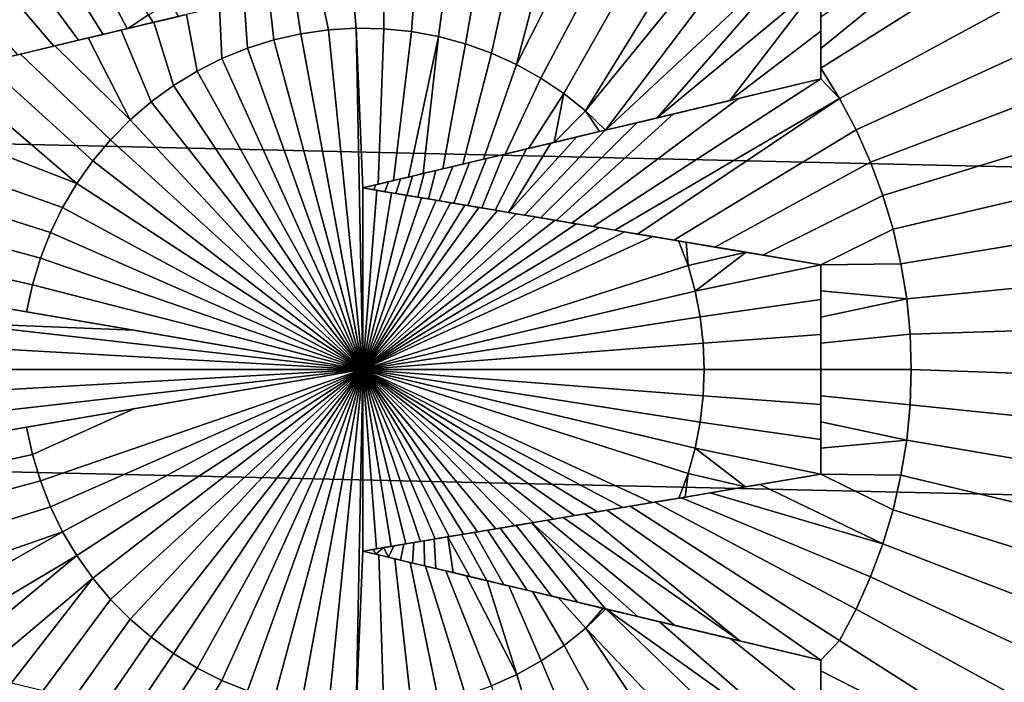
# Model space of a CAD drawing. Header units: metres. Extents: x -365 to 28, y -28 to 28.
# Tile 162 of 256: x -10.28 to -6.52, y -1.19 to 1.34. Entities that reach past the tile are written whole.
import ezdxf

# ---------------------------------------------------------------- set-up
doc = ezdxf.new("R2010")
doc.units = ezdxf.units.M
doc.layers.add('solid_24_501_103_XXX', color=7, linetype='CONTINUOUS')

msp = doc.modelspace()

# ---------------------------------------------------------------- linework, layer by layer
at = {"layer": 'solid_24_501_103_XXX'}
for points in [[(-27.243822, 3.744907, -60), (27.386051, 2.500842, -60), (27.471519, 1.251245, -60), (-27.386051, 2.500842, -60)], [(-27.386051, 2.500842, -60), (27.471519, 1.251245, -60), (27.5, 0, -60), (-27.471519, 1.251245, -60)], [(-10.293553, 1.20206, 160.987991), (-10.153806, 1.235285, 160.991348), (-10.722821, 1.9, 160.944382), (-11.204494, 2.24477, 160.902435)], [(-9.966127, 1.279906, 160.995056), (-9.873373, 1.301959, 160.996536), (-10.282432, 2.076156, 160.952484), (-10.429613, 2.017283, 160.950409)], [(-9.870884, 1.302551, 160.996567), (-9.79296, 1.354119, 160.996536), (-10.282432, 2.076156, 160.952484), (-9.873373, 1.301959, 160.996536)], [(-7.222821, 1.225951, 160.970764), (-7.222821, 1.150793, 160.973007), (-6.028872, 1.903527, 160.873947), (-6.159472, 2.091725, 160.873947)], [(-7.222821, 1.345922, 160.966904), (-7.222821, 1.225951, 160.970764), (-6.159472, 2.091725, 160.873947)], [(-10.060306, 1.257515, 160.993301), (-9.966127, 1.279906, 160.995056), (-10.429613, 2.017283, 160.950409), (-10.57658, 1.958496, 160.947693)], [(-10.153806, 1.235285, 160.991348), (-10.060306, 1.257515, 160.993301), (-10.57658, 1.958496, 160.947693), (-10.722821, 1.9, 160.944382)], [(-8.121996, 0.988336, 161.086655), (-7.383221, 1.894, 161.031525), (-7.595671, 1.843489, 161.041763)], [(-8.046451, 0.914015, 161.086746), (-7.303828, 1.894, 161.02829), (-7.383221, 1.894, 161.031525), (-8.121996, 0.988336, 161.086655)], [(-7.303828, 1.894, 161.02829), (-8.046451, 0.914015, 161.086746), (-7.222821, 1.680114, 161.034393), (-7.222821, 1.894, 161.024826)], [(-7.222821, 1.150793, 160.973007), (-7.15136, 1.035501, 160.972961), (-5.910842, 1.707201, 160.873947), (-6.028872, 1.903527, 160.873947)], [(-8.121996, 0.988336, 161.086655), (-7.595671, 1.843489, 161.041763), (-7.783496, 1.798833, 161.04982), (-8.204988, 1.054108, 161.086655)], [(-8.204988, 1.054108, 161.086655), (-7.783496, 1.798833, 161.04982), (-7.951618, 1.758862, 161.056229), (-8.293042, 1.11293, 161.086655)], [(-8.293042, 1.11293, 161.086655), (-7.951618, 1.758862, 161.056229), (-8.104953, 1.722406, 161.061447), (-8.385579, 1.164414, 161.086655)], [(-8.385579, 1.164414, 161.086655), (-8.104953, 1.722406, 161.061447), (-8.248014, 1.688393, 161.065735)], [(-7.15136, 1.035501, 160.972961), (-7.088299, 0.91573, 160.972961), (-5.805886, 1.503585, 160.873947), (-5.910842, 1.707201, 160.873947)], [(-8.481988, 1.20822, 161.086655), (-8.383685, 1.656137, 161.069305), (-8.514215, 1.625103, 161.072281), (-8.581633, 1.24406, 161.086655)], [(-8.385579, 1.164414, 161.086655), (-8.248014, 1.688393, 161.065735), (-8.383685, 1.656137, 161.069305), (-8.481988, 1.20822, 161.086655)], [(-7.222821, 1.680114, 161.034393), (-8.046451, 0.914015, 161.086746), (-7.849035, 0.960952, 161.080582)], [(-7.222821, 1.680114, 161.034393), (-7.849035, 0.960952, 161.080582), (-7.222821, 1.480992, 161.042252)], [(-8.581633, 1.24406, 161.086655), (-8.514215, 1.625103, 161.072281), (-8.641464, 1.594849, 161.074753), (-8.683857, 1.271697, 161.086655)], [(-8.683857, 1.271697, 161.086655), (-8.641464, 1.594849, 161.074753), (-8.76698, 1.565007, 161.076782), (-8.787987, 1.290949, 161.086655)], [(-8.787987, 1.290949, 161.086655), (-8.76698, 1.565007, 161.076782), (-8.891945, 1.535296, 161.078369), (-8.893335, 1.301689, 161.086655)], [(-8.999207, 1.303847, 161.086655), (-9.017062, 1.505549, 161.079559), (-9.142739, 1.475669, 161.080338), (-9.104906, 1.297408, 161.086655)], [(-8.893335, 1.301689, 161.086655), (-8.891945, 1.535296, 161.078369), (-9.017062, 1.505549, 161.079559), (-8.999207, 1.303847, 161.086655)], [(-9.209733, 1.282414, 161.086655), (-9.104906, 1.297408, 161.086655), (-9.142739, 1.475669, 161.080338), (-9.237279, 1.453192, 161.080643)], [(-7.222821, 1.480992, 161.042252), (-7.849035, 0.960952, 161.080582), (-7.571139, 1.027022, 161.07019)], [(-7.222821, 1.480992, 161.042252), (-7.571139, 1.027022, 161.07019), (-7.222821, 1.292335, 161.048782)], [(-7.222821, 1.480992, 161.042252), (-7.222821, 1.292335, 161.048782), (-7.222821, 1.345922, 160.966904), (-7.222821, 1.471257, 160.962479)], [(-7.088299, 0.91573, 160.972961), (-7.033103, 0.792137, 160.972961), (-5.714451, 1.29355, 160.873947), (-5.805886, 1.503585, 160.873947)], [(-9.414021, 1.227214, 161.086655), (-9.312999, 1.258965, 161.086655), (-9.331959, 1.430682, 161.080719), (-9.42663, 1.408173, 161.080551)], [(-9.312999, 1.258965, 161.086655), (-9.209733, 1.282414, 161.086655), (-9.237279, 1.453192, 161.080643), (-9.331959, 1.430682, 161.080719)], [(-9.676095, 1.348862, 160.998932), (-9.709574, 1.401236, 160.996536), (-9.79296, 1.354119, 160.996536), (-9.77424, 1.325528, 160.997864)], [(-9.512135, 1.187373, 161.086655), (-9.414021, 1.227214, 161.086655), (-9.42663, 1.408173, 161.080551), (-9.521113, 1.38571, 161.080154)], [(-9.646564, 1.355883, 161.079269), (-9.676095, 1.348862, 160.998932), (-9.77424, 1.325528, 160.997864), (-9.771615, 1.326152, 161.077957)], [(-9.69707, 1.084517, 161.086655), (-9.606692, 1.139702, 161.086655), (-9.646564, 1.355883, 161.079269), (-9.771615, 1.326152, 161.077957)], [(-9.606692, 1.139702, 161.086655), (-9.512135, 1.187373, 161.086655), (-9.521113, 1.38571, 161.080154), (-9.646564, 1.355883, 161.079269)], [(-9.896657, 1.296423, 161.076248), (-9.771615, 1.326152, 161.077957), (-9.870884, 1.302551, 160.996567), (-9.873373, 1.301959, 160.996536)], [(-9.782673, 1.02218, 161.086655), (-9.69707, 1.084517, 161.086655), (-9.771615, 1.326152, 161.077957), (-9.896657, 1.296423, 161.076248)], [(-9.870884, 1.302551, 160.996567), (-9.77424, 1.325528, 160.997864), (-9.79296, 1.354119, 160.996536)], [(-9.771615, 1.326152, 161.077957), (-9.77424, 1.325528, 160.997864), (-9.870884, 1.302551, 160.996567)], [(-7.222821, 1.292335, 161.048782), (-7.222821, 1.225951, 160.970764), (-7.222821, 1.345922, 160.966904)], [(-10.022544, 1.266493, 161.074097), (-9.966127, 1.279906, 160.995056), (-10.060306, 1.257515, 160.993301)], [(-10.022544, 1.266493, 161.074097), (-9.896657, 1.296423, 161.076248), (-9.873373, 1.301959, 160.996536), (-9.966127, 1.279906, 160.995056)], [(-9.862936, 0.953105, 161.086655), (-9.782673, 1.02218, 161.086655), (-9.896657, 1.296423, 161.076248), (-10.022544, 1.266493, 161.074097)], [(-9.209733, 1.282414, 161.086655), (-9.312999, 1.258965, 161.086655), (-8.972821, 0, 161.10788)], [(-9.104906, 1.297408, 161.086655), (-9.209733, 1.282414, 161.086655), (-8.972821, 0, 161.10788)], [(-8.999207, 1.303847, 161.086655), (-9.104906, 1.297408, 161.086655), (-8.972821, 0, 161.10788)], [(-8.999207, 1.303847, 161.086655), (-8.972821, 0, 161.10788), (-8.973922, 0.693506, 161.101868)], [(-8.999207, 1.303847, 161.086655), (-8.973922, 0.693506, 161.101868), (-8.914351, 0.70767, 161.101578), (-8.893335, 1.301689, 161.086655)], [(-8.893335, 1.301689, 161.086655), (-8.914351, 0.70767, 161.101578), (-8.856144, 0.721508, 161.101212), (-8.787987, 1.290949, 161.086655)], [(-8.787987, 1.290949, 161.086655), (-8.856144, 0.721508, 161.101212), (-8.798923, 0.735113, 161.100754), (-8.683857, 1.271697, 161.086655)], [(-7.222821, 1.292335, 161.048782), (-7.571139, 1.027022, 161.07019), (-7.222821, 1.109836, 161.05426)], [(-7.222821, 1.292335, 161.048782), (-7.222821, 1.109836, 161.05426), (-7.222821, 1.150793, 160.973007), (-7.222821, 1.225951, 160.970764)], [(-7.033103, 0.792137, 160.972961), (-6.986003, 0.665238, 160.972961), (-5.636929, 1.077992, 160.873947), (-5.714451, 1.29355, 160.873947)], [(-27.471519, 1.251245, -60), (27.5, 0, -60), (27.471519, -1.251245, -60), (-27.5, 0, -60)], [(-10.022544, 1.266493, 161.074097), (-10.060306, 1.257515, 160.993301), (-10.153806, 1.235285, 160.991348), (-10.150489, 1.236074, 161.071487)], [(-9.862936, 0.953105, 161.086655), (-10.022544, 1.266493, 161.074097), (-10.150489, 1.236074, 161.071487)], [(-9.312999, 1.258965, 161.086655), (-9.414021, 1.227214, 161.086655), (-8.972821, 0, 161.10788)], [(-8.683857, 1.271697, 161.086655), (-8.798923, 0.735113, 161.100754), (-8.742326, 0.748569, 161.10022)], [(-8.683857, 1.271697, 161.086655), (-8.742326, 0.748569, 161.10022), (-8.667083, 0.766458, 161.09938), (-8.581633, 1.24406, 161.086655)], [(-8.581633, 1.24406, 161.086655), (-8.667083, 0.766458, 161.09938), (-8.590881, 0.784575, 161.098373), (-8.481988, 1.20822, 161.086655)], [(-10.282168, 1.204767, 161.068359), (-10.293553, 1.20206, 160.987991), (-10.433899, 1.168692, 160.984085), (-10.419866, 1.172029, 161.06459)], [(-10.005364, 0.796597, 161.086655), (-9.93733, 0.877745, 161.086655), (-10.282168, 1.204767, 161.068359), (-10.419866, 1.172029, 161.06459)], [(-10.150489, 1.236074, 161.071487), (-10.153806, 1.235285, 160.991348), (-10.293553, 1.20206, 160.987991), (-10.282168, 1.204767, 161.068359)], [(-9.93733, 0.877745, 161.086655), (-9.862936, 0.953105, 161.086655), (-10.150489, 1.236074, 161.071487), (-10.282168, 1.204767, 161.068359)], [(-9.414021, 1.227214, 161.086655), (-9.512135, 1.187373, 161.086655), (-8.972821, 0, 161.10788)], [(-8.481988, 1.20822, 161.086655), (-8.590881, 0.784575, 161.098373), (-8.512239, 0.803273, 161.097168), (-8.385579, 1.164414, 161.086655)], [(-10.066591, 0.710197, 161.086655), (-10.005364, 0.796597, 161.086655), (-10.419866, 1.172029, 161.06459), (-10.565948, 1.137297, 161.060043)], [(-9.512135, 1.187373, 161.086655), (-9.606692, 1.139702, 161.086655), (-8.972821, 0, 161.10788)], [(-10.722821, 0.964987, 161.058014), (-10.066591, 0.710197, 161.086655), (-10.565948, 1.137297, 161.060043), (-10.722821, 1.1, 161.054535)], [(-9.606692, 1.139702, 161.086655), (-9.69707, 1.084517, 161.086655), (-8.972821, 0, 161.10788)], [(-8.385579, 1.164414, 161.086655), (-8.512239, 0.803273, 161.097168), (-8.429406, 0.822967, 161.095734), (-8.293042, 1.11293, 161.086655)], [(-7.222821, 1.109836, 160.974152), (-7.15136, 1.035501, 160.972961), (-7.222821, 1.150793, 160.973007)], [(-7.222821, 1.109836, 161.05426), (-7.222821, 1.109836, 160.974152), (-7.222821, 1.150793, 160.973007)], [(-8.293042, 1.11293, 161.086655), (-8.429406, 0.822967, 161.095734), (-8.340197, 0.844176, 161.093994), (-8.204988, 1.054108, 161.086655)], [(-7.537816, 1.034945, 160.988724), (-8.174326, 0.559484, 161.015991), (-8.093327, 0.545907, 161.014481), (-7.222821, 1.109836, 160.974152)], [(-7.222821, 1.109836, 160.974152), (-8.093327, 0.545907, 161.014481), (-8.010314, 0.531994, 161.012756), (-7.15136, 1.035501, 160.972961)], [(-7.222821, 1.109836, 161.05426), (-7.571139, 1.027022, 161.07019), (-7.537816, 1.034945, 160.988724), (-7.222821, 1.109836, 160.974152)], [(-9.69707, 1.084517, 161.086655), (-9.782673, 1.02218, 161.086655), (-8.972821, 0, 161.10788)], [(-8.204988, 1.054108, 161.086655), (-8.340197, 0.844176, 161.093994), (-8.241843, 0.86756, 161.091812)], [(-8.121996, 0.988336, 161.086655), (-8.204988, 1.054108, 161.086655), (-8.241843, 0.86756, 161.091812)], [(-6.986003, 0.665238, 160.972961), (-6.947196, 0.535562, 160.972961), (-5.573649, 0.857832, 160.873947), (-5.636929, 1.077992, 160.873947)], [(-9.782673, 1.02218, 161.086655), (-9.862936, 0.953105, 161.086655), (-8.972821, 0, 161.10788)], [(-7.787844, 0.9755, 160.998413), (-8.234493, 0.569569, 161.016998), (-8.174326, 0.559484, 161.015991), (-7.537816, 1.034945, 160.988724)], [(-8.010314, 0.531994, 161.012756), (-7.92392, 0.517513, 161.010773), (-7.15136, 1.035501, 160.972961)], [(-7.784662, 0.494171, 161.007172), (-7.088299, 0.91573, 160.972961), (-7.15136, 1.035501, 160.972961), (-7.92392, 0.517513, 161.010773)], [(-7.849035, 0.960952, 161.080582), (-7.787844, 0.9755, 160.998413), (-7.537816, 1.034945, 160.988724), (-7.571139, 1.027022, 161.07019)], [(-8.121996, 0.988336, 161.086655), (-8.241843, 0.86756, 161.091812), (-8.068331, 0.908813, 161.087357)], [(-8.121996, 0.988336, 161.086655), (-8.068331, 0.908813, 161.087357), (-8.046451, 0.914015, 161.086746)], [(-10.066591, 0.710197, 161.086655), (-10.722821, 0.964987, 161.058014), (-10.722821, 0.831606, 161.06102), (-10.120605, 0.619115, 161.086655)], [(-9.862936, 0.953105, 161.086655), (-9.93733, 0.877745, 161.086655), (-8.972821, 0, 161.10788)], [(-8.047484, 0.91377, 161.006729), (-8.355388, 0.589832, 161.018753), (-8.294696, 0.57966, 161.017929), (-7.926336, 0.942573, 161.003067)], [(-7.926336, 0.942573, 161.003067), (-8.294696, 0.57966, 161.017929), (-8.234493, 0.569569, 161.016998), (-7.787844, 0.9755, 160.998413)], [(-8.046451, 0.914015, 161.086746), (-8.047484, 0.91377, 161.006729), (-7.926336, 0.942573, 161.003067)], [(-7.849035, 0.960952, 161.080582), (-8.046451, 0.914015, 161.086746), (-7.926336, 0.942573, 161.003067)], [(-7.849035, 0.960952, 161.080582), (-7.926336, 0.942573, 161.003067), (-7.787844, 0.9755, 160.998413)], [(-8.155546, 0.888078, 161.009659), (-8.417033, 0.600165, 161.019501), (-8.355388, 0.589832, 161.018753), (-8.047484, 0.91377, 161.006729)], [(-8.068331, 0.908813, 161.087357), (-8.241843, 0.86756, 161.091812), (-8.155546, 0.888078, 161.009659)], [(-8.068331, 0.908813, 161.087357), (-8.155546, 0.888078, 161.009659), (-8.047484, 0.91377, 161.006729)], [(-8.046451, 0.914015, 161.086746), (-8.068331, 0.908813, 161.087357), (-8.047484, 0.91377, 161.006729)], [(-7.628282, 0.46796, 161.002533), (-7.033103, 0.792137, 160.972961), (-7.088299, 0.91573, 160.972961), (-7.784662, 0.494171, 161.007172)], [(-9.93733, 0.877745, 161.086655), (-10.005364, 0.796597, 161.086655), (-8.972821, 0, 161.10788)], [(-8.155546, 0.888078, 161.009659), (-8.254559, 0.864537, 161.012085), (-8.417033, 0.600165, 161.019501)], [(-8.241843, 0.86756, 161.091812), (-8.340197, 0.844176, 161.093994), (-8.347382, 0.842468, 161.014114), (-8.254559, 0.864537, 161.012085)], [(-8.241843, 0.86756, 161.091812), (-8.254559, 0.864537, 161.012085), (-8.155546, 0.888078, 161.009659)], [(-10.120605, 0.619115, 161.086655), (-10.722821, 0.831606, 161.06102), (-10.722821, 0.699129, 161.063553), (-10.167052, 0.52395, 161.086655)], [(-8.436025, 0.821393, 161.015839), (-8.518798, 0.617222, 161.020538), (-8.46734, 0.608597, 161.02005), (-8.347382, 0.842468, 161.014114)], [(-8.347382, 0.842468, 161.014114), (-8.46734, 0.608597, 161.02005), (-8.417033, 0.600165, 161.019501), (-8.254559, 0.864537, 161.012085)], [(-8.340197, 0.844176, 161.093994), (-8.429406, 0.822967, 161.095734), (-8.436025, 0.821393, 161.015839), (-8.347382, 0.842468, 161.014114)], [(-6.947196, 0.535562, 160.972961), (-6.916842, 0.403651, 160.972961), (-5.524882, 0.634008, 160.873947), (-5.573649, 0.857832, 160.873947)], [(-10.005364, 0.796597, 161.086655), (-10.066591, 0.710197, 161.086655), (-8.972821, 0, 161.10788)], [(-8.62965, 0.775358, 161.01889), (-8.681972, 0.644572, 161.021622), (-8.626122, 0.635211, 161.021332), (-8.565235, 0.790673, 161.017975)], [(-8.590881, 0.784575, 161.098373), (-8.62965, 0.775358, 161.01889), (-8.565235, 0.790673, 161.017975)], [(-8.565235, 0.790673, 161.017975), (-8.626122, 0.635211, 161.021332), (-8.571707, 0.62609, 161.020966), (-8.500921, 0.805964, 161.016968)], [(-8.590881, 0.784575, 161.098373), (-8.565235, 0.790673, 161.017975), (-8.500921, 0.805964, 161.016968), (-8.512239, 0.803273, 161.097168)], [(-8.500921, 0.805964, 161.016968), (-8.571707, 0.62609, 161.020966), (-8.518798, 0.617222, 161.020538), (-8.436025, 0.821393, 161.015839)], [(-8.429406, 0.822967, 161.095734), (-8.512239, 0.803273, 161.097168), (-8.500921, 0.805964, 161.016968), (-8.436025, 0.821393, 161.015839)], [(-7.445111, 0.437258, 160.996292), (-6.986003, 0.665238, 160.972961), (-7.033103, 0.792137, 160.972961), (-7.628282, 0.46796, 161.002533)], [(-8.7388, 0.749407, 161.020172), (-8.7636, 0.658254, 161.021912), (-8.722529, 0.65137, 161.02179), (-8.69477, 0.759876, 161.019684)], [(-8.667083, 0.766458, 161.09938), (-8.742326, 0.748569, 161.10022), (-8.7388, 0.749407, 161.020172), (-8.69477, 0.759876, 161.019684)], [(-8.69477, 0.759876, 161.019684), (-8.722529, 0.65137, 161.02179), (-8.681972, 0.644572, 161.021622), (-8.62965, 0.775358, 161.01889)], [(-8.590881, 0.784575, 161.098373), (-8.667083, 0.766458, 161.09938), (-8.69477, 0.759876, 161.019684), (-8.62965, 0.775358, 161.01889)], [(-8.875772, 0.716842, 161.021332), (-8.92399, 0.705378, 161.021622), (-8.931144, 0.686336, 161.021957), (-8.888732, 0.679227, 161.022018)], [(-8.856144, 0.721508, 161.101212), (-8.914351, 0.70767, 161.101578), (-8.92399, 0.705378, 161.021622), (-8.875772, 0.716842, 161.021332)], [(-8.829206, 0.727913, 161.020996), (-8.875772, 0.716842, 161.021332), (-8.888732, 0.679227, 161.022018), (-8.846699, 0.672182, 161.022018)], [(-8.856144, 0.721508, 161.101212), (-8.875772, 0.716842, 161.021332), (-8.829206, 0.727913, 161.020996)], [(-8.856144, 0.721508, 161.101212), (-8.829206, 0.727913, 161.020996), (-8.783575, 0.738762, 161.020599), (-8.798923, 0.735113, 161.100754)], [(-8.783575, 0.738762, 161.020599), (-8.829206, 0.727913, 161.020996), (-8.846699, 0.672182, 161.022018), (-8.805017, 0.665196, 161.021988)], [(-8.7388, 0.749407, 161.020172), (-8.783575, 0.738762, 161.020599), (-8.805017, 0.665196, 161.021988), (-8.7636, 0.658254, 161.021912)], [(-8.798923, 0.735113, 161.100754), (-8.783575, 0.738762, 161.020599), (-8.7388, 0.749407, 161.020172), (-8.742326, 0.748569, 161.10022)], [(-10.167052, 0.52395, 161.086655), (-10.722821, 0.699129, 161.063553), (-10.722821, 0.566849, 161.065643), (-10.205626, 0.425331, 161.086655)], [(-10.066591, 0.710197, 161.086655), (-10.120605, 0.619115, 161.086655), (-8.972821, 0, 161.10788)], [(-8.914351, 0.70767, 161.101578), (-8.973922, 0.693506, 161.101868), (-8.973922, 0.693506, 161.021866), (-8.92399, 0.705378, 161.021622)], [(-8.92399, 0.705378, 161.021622), (-8.973922, 0.693506, 161.021866), (-8.931144, 0.686336, 161.021957)], [(-8.973922, 0.693506, 161.101868), (-8.919853, 0.684444, 161.10199), (-8.931144, 0.686336, 161.021957), (-8.973922, 0.693506, 161.021866)], [(-8.973922, 0.693506, 161.101868), (-8.972821, 0, 161.10788), (-8.919853, 0.684444, 161.10199)], [(-8.919853, 0.684444, 161.10199), (-8.972821, 0, 161.10788), (-8.863505, 0.674999, 161.102036)], [(-8.863505, 0.674999, 161.102036), (-8.888732, 0.679227, 161.022018), (-8.931144, 0.686336, 161.021957), (-8.919853, 0.684444, 161.10199)], [(-8.863505, 0.674999, 161.102036), (-8.846699, 0.672182, 161.022018), (-8.888732, 0.679227, 161.022018)], [(-8.863505, 0.674999, 161.102036), (-8.972821, 0, 161.10788), (-8.806386, 0.665425, 161.102005)], [(-8.806386, 0.665425, 161.102005), (-8.972821, 0, 161.10788), (-8.749597, 0.655907, 161.101883)], [(-8.749597, 0.655907, 161.101883), (-8.972821, 0, 161.10788), (-8.693607, 0.646522, 161.101685)], [(-8.693607, 0.646522, 161.101685), (-8.972821, 0, 161.10788), (-8.638391, 0.637267, 161.10141)], [(-8.863505, 0.674999, 161.102036), (-8.806386, 0.665425, 161.102005), (-8.805017, 0.665196, 161.021988), (-8.846699, 0.672182, 161.022018)], [(-8.806386, 0.665425, 161.102005), (-8.749597, 0.655907, 161.101883), (-8.7636, 0.658254, 161.021912), (-8.805017, 0.665196, 161.021988)], [(-8.749597, 0.655907, 161.101883), (-8.722529, 0.65137, 161.02179), (-8.7636, 0.658254, 161.021912)], [(-8.749597, 0.655907, 161.101883), (-8.693607, 0.646522, 161.101685), (-8.681972, 0.644572, 161.021622), (-8.722529, 0.65137, 161.02179)], [(-8.693607, 0.646522, 161.101685), (-8.638391, 0.637267, 161.10141), (-8.626122, 0.635211, 161.021332), (-8.681972, 0.644572, 161.021622)], [(-7.222821, 0.4, 160.987564), (-6.947196, 0.535562, 160.972961), (-6.986003, 0.665238, 160.972961), (-7.445111, 0.437258, 160.996292)], [(-10.120605, 0.619115, 161.086655), (-10.167052, 0.52395, 161.086655), (-8.972821, 0, 161.10788)], [(-8.638391, 0.637267, 161.10141), (-8.972821, 0, 161.10788), (-8.583998, 0.62815, 161.101059)], [(-8.583998, 0.62815, 161.101059), (-8.972821, 0, 161.10788), (-8.530218, 0.619136, 161.100647)], [(-8.530218, 0.619136, 161.100647), (-8.972821, 0, 161.10788), (-8.458946, 0.60719, 161.099976)], [(-8.458946, 0.60719, 161.099976), (-8.972821, 0, 161.10788), (-8.387301, 0.595181, 161.099182)], [(-8.638391, 0.637267, 161.10141), (-8.583998, 0.62815, 161.101059), (-8.571707, 0.62609, 161.020966), (-8.626122, 0.635211, 161.021332)], [(-8.583998, 0.62815, 161.101059), (-8.530218, 0.619136, 161.100647), (-8.518798, 0.617222, 161.020538), (-8.571707, 0.62609, 161.020966)], [(-8.530218, 0.619136, 161.100647), (-8.458946, 0.60719, 161.099976), (-8.46734, 0.608597, 161.02005), (-8.518798, 0.617222, 161.020538)], [(-8.387301, 0.595181, 161.099182), (-8.417033, 0.600165, 161.019501), (-8.46734, 0.608597, 161.02005), (-8.458946, 0.60719, 161.099976)], [(-6.916842, 0.403651, 160.972961), (-6.895069, 0.270055, 160.972961), (-5.490838, 0.407478, 160.873947), (-5.524882, 0.634008, 160.873947)], [(-10.205626, 0.425331, 161.086655), (-10.722821, 0.566849, 161.065643), (-10.722821, 0.43404, 161.067291), (-10.23607, 0.323907, 161.086655)], [(-8.387301, 0.595181, 161.099182), (-8.972821, 0, 161.10788), (-8.314134, 0.582918, 161.098221)], [(-8.314134, 0.582918, 161.098221), (-8.972821, 0, 161.10788), (-8.238084, 0.570171, 161.097076)], [(-8.238084, 0.570171, 161.097076), (-8.972821, 0, 161.10788), (-8.157513, 0.556666, 161.095718)], [(-8.387301, 0.595181, 161.099182), (-8.355388, 0.589832, 161.018753), (-8.417033, 0.600165, 161.019501)], [(-8.387301, 0.595181, 161.099182), (-8.314134, 0.582918, 161.098221), (-8.294696, 0.57966, 161.017929), (-8.355388, 0.589832, 161.018753)], [(-8.314134, 0.582918, 161.098221), (-8.238084, 0.570171, 161.097076), (-8.234493, 0.569569, 161.016998), (-8.294696, 0.57966, 161.017929)], [(-8.238084, 0.570171, 161.097076), (-8.157513, 0.556666, 161.095718), (-8.174326, 0.559484, 161.015991), (-8.234493, 0.569569, 161.016998)], [(-8.157513, 0.556666, 161.095718), (-8.972821, 0, 161.10788), (-8.070365, 0.542059, 161.09404)], [(-8.070365, 0.542059, 161.09404), (-8.972821, 0, 161.10788), (-7.973971, 0.525902, 161.09198)], [(-8.070365, 0.542059, 161.09404), (-8.093327, 0.545907, 161.014481), (-8.174326, 0.559484, 161.015991), (-8.157513, 0.556666, 161.095718)], [(-7.973971, 0.525902, 161.09198), (-8.010314, 0.531994, 161.012756), (-8.093327, 0.545907, 161.014481), (-8.070365, 0.542059, 161.09404)], [(-7.864672, 0.507582, 161.08934), (-7.92392, 0.517513, 161.010773), (-8.010314, 0.531994, 161.012756), (-7.973971, 0.525902, 161.09198)], [(-7.222821, 0.4, 160.987564), (-6.916842, 0.403651, 160.972961), (-6.947196, 0.535562, 160.972961)], [(-10.167052, 0.52395, 161.086655), (-10.205626, 0.425331, 161.086655), (-8.972821, 0, 161.10788)], [(-7.973971, 0.525902, 161.09198), (-8.972821, 0, 161.10788), (-7.864672, 0.507582, 161.08934)], [(-7.730628, 0.397073, 161.086655), (-7.766521, 0.491131, 161.0867), (-7.864672, 0.507582, 161.08934), (-8.972821, 0, 161.10788)], [(-7.766521, 0.491131, 161.0867), (-7.784662, 0.494171, 161.007172), (-7.92392, 0.517513, 161.010773), (-7.864672, 0.507582, 161.08934)], [(-7.738222, 0.486388, 161.085907), (-7.628282, 0.46796, 161.002533), (-7.784662, 0.494171, 161.007172)], [(-7.766521, 0.491131, 161.0867), (-7.738222, 0.486388, 161.085907), (-7.784662, 0.494171, 161.007172)], [(-7.730628, 0.397073, 161.086655), (-7.738222, 0.486388, 161.085907), (-7.766521, 0.491131, 161.0867)], [(-7.738222, 0.486388, 161.085907), (-7.508716, 0.447919, 161.078613), (-7.628282, 0.46796, 161.002533)], [(-7.730628, 0.397073, 161.086655), (-7.508716, 0.447919, 161.078613), (-7.738222, 0.486388, 161.085907)], [(-7.508716, 0.447919, 161.078613), (-7.445111, 0.437258, 160.996292), (-7.628282, 0.46796, 161.002533)], [(-10.258183, 0.220348, 161.086655), (-10.23607, 0.323907, 161.086655), (-10.722821, 0.43404, 161.067291), (-10.722821, 0.3, 161.068527)], [(-10.205626, 0.425331, 161.086655), (-10.23607, 0.323907, 161.086655), (-8.972821, 0, 161.10788)], [(-7.730628, 0.397073, 161.086655), (-7.703662, 0.299911, 161.086655), (-7.508716, 0.447919, 161.078613)], [(-7.703662, 0.299911, 161.086655), (-7.222821, 0.4, 161.067657), (-7.508716, 0.447919, 161.078613)], [(-7.508716, 0.447919, 161.078613), (-7.222821, 0.4, 161.067657), (-7.445111, 0.437258, 160.996292)], [(-7.222821, 0.4, 161.067657), (-7.222821, 0.4, 160.987564), (-7.445111, 0.437258, 160.996292)], [(-7.730628, 0.397073, 161.086655), (-8.972821, 0, 161.10788), (-7.703662, 0.299911, 161.086655)], [(-7.703662, 0.299911, 161.086655), (-7.684284, 0.200955, 161.086655), (-7.222821, 0.267115, 161.068756), (-7.222821, 0.4, 161.067657)], [(-7.222821, 0.4, 160.987564), (-7.222821, 0.300228, 160.988449), (-6.895069, 0.270055, 160.972961), (-6.916842, 0.403651, 160.972961)], [(-7.222821, 0.4, 161.067657), (-7.222821, 0.267115, 161.068756), (-7.222821, 0.300228, 160.988449), (-7.222821, 0.4, 160.987564)], [(-6.895069, 0.270055, 160.972961), (-6.881967, 0.135333, 160.972961), (-5.47166, 0.179208, 160.873947), (-5.490838, 0.407478, 160.873947)], [(-10.23607, 0.323907, 161.086655), (-10.258183, 0.220348, 161.086655), (-8.972821, 0, 161.10788)], [(-10.258183, 0.220348, 161.086655), (-10.722821, 0.3, 161.068527), (-10.533174, 0.267489, 160.996536)], [(-9.848044, 0.150038, 161.018021), (-10.533174, 0.267489, 160.996536), (-10.545811, 0.178804, 160.996536)], [(-10.258183, 0.220348, 161.086655), (-10.533174, 0.267489, 160.996536), (-9.848044, 0.150038, 161.018021)], [(-7.703662, 0.299911, 161.086655), (-8.972821, 0, 161.10788), (-7.684284, 0.200955, 161.086655)], [(-7.684284, 0.200955, 161.086655), (-7.672609, 0.100798, 161.086655), (-7.222821, 0.133694, 161.069427), (-7.222821, 0.267115, 161.068756)], [(-7.222821, 0.300228, 160.988449), (-7.222821, 0.200256, 160.989075), (-6.895069, 0.270055, 160.972961)], [(-7.222821, 0.267115, 161.068756), (-7.222821, 0.200256, 160.989075), (-7.222821, 0.300228, 160.988449)], [(-7.222821, 0.100159, 160.989441), (-6.881967, 0.135333, 160.972961), (-6.895069, 0.270055, 160.972961), (-7.222821, 0.200256, 160.989075)], [(-7.222821, 0.267115, 161.068756), (-7.222821, 0.133694, 161.069427), (-7.222821, 0.100159, 160.989441), (-7.222821, 0.200256, 160.989075)], [(-9.84801, 0.150032, 161.098038), (-10.258183, 0.220348, 161.086655), (-9.848044, 0.150038, 161.018021)], [(-8.972821, 0, 161.10788), (-10.258183, 0.220348, 161.086655), (-9.84801, 0.150032, 161.098038)], [(-7.684284, 0.200955, 161.086655), (-8.972821, 0, 161.10788), (-7.672609, 0.100798, 161.086655)], [(-8.972821, 0, 161.027878), (-10.545811, 0.178804, 160.996536), (-10.553406, 0.089545, 160.996536)], [(-9.848044, 0.150038, 161.018021), (-10.545811, 0.178804, 160.996536), (-8.972821, 0, 161.027878)], [(-6.881967, 0.135333, 160.972961), (-6.877592, 0.000045, 160.972961), (-5.46743, -0.049827, 160.873947), (-5.47166, 0.179208, 160.873947)], [(-8.972821, 0, 161.10788), (-9.84801, 0.150032, 161.098038), (-9.848044, 0.150038, 161.018021), (-8.972821, 0, 161.027878)], [(-7.672609, 0.100798, 161.086655), (-7.668707, 0.000038, 161.086655), (-7.222821, 0, 161.069656), (-7.222821, 0.133694, 161.069427)], [(-7.222821, 0, 160.989578), (-6.877592, 0.000045, 160.972961), (-6.881967, 0.135333, 160.972961), (-7.222821, 0.100159, 160.989441)], [(-7.222821, 0.133694, 161.069427), (-7.222821, 0, 161.069656), (-7.222821, 0, 160.989578), (-7.222821, 0.100159, 160.989441)], [(-8.972821, 0, 161.027878), (-10.553406, 0.089545, 160.996536), (-10.555941, 0, 160.996536)], [(-7.672609, 0.100798, 161.086655), (-8.972821, 0, 161.10788), (-7.668707, 0.000038, 161.086655)], [(-8.972821, 0, 161.027878), (-10.555941, 0, 160.996536), (-10.553406, -0.089545, 160.996536)], [(-8.972821, 0, 161.027878), (-10.553406, -0.089545, 160.996536), (-10.545811, -0.178804, 160.996536)], [(-8.972821, 0, 161.027878), (-10.545811, -0.178804, 160.996536), (-10.533174, -0.267489, 160.996536)], [(-9.848044, -0.150038, 161.018021), (-8.972821, 0, 161.027878), (-10.533174, -0.267489, 160.996536)], [(-10.205604, -0.425395, 161.086655), (-8.972821, 0, 161.10788), (-9.84801, -0.150032, 161.098038), (-10.236061, -0.32394, 161.086655)], [(-10.205604, -0.425395, 161.086655), (-10.167011, -0.524044, 161.086655), (-8.972821, 0, 161.10788)], [(-10.167011, -0.524044, 161.086655), (-10.120542, -0.619235, 161.086655), (-8.972821, 0, 161.10788)], [(-10.120542, -0.619235, 161.086655), (-10.066499, -0.71034, 161.086655), (-8.972821, 0, 161.10788)], [(-10.066499, -0.71034, 161.086655), (-10.005239, -0.796759, 161.086655), (-8.972821, 0, 161.10788)], [(-10.005239, -0.796759, 161.086655), (-9.93717, -0.877921, 161.086655), (-8.972821, 0, 161.10788)], [(-9.93717, -0.877921, 161.086655), (-9.862737, -0.95329, 161.086655), (-8.972821, 0, 161.10788)], [(-9.862737, -0.95329, 161.086655), (-9.782433, -1.02237, 161.086655), (-8.972821, 0, 161.10788)], [(-9.84801, -0.150032, 161.098038), (-8.972821, 0, 161.10788), (-8.972821, 0, 161.027878), (-9.848044, -0.150038, 161.018021)], [(-9.782433, -1.02237, 161.086655), (-9.696788, -1.084705, 161.086655), (-8.972821, 0, 161.10788)], [(-9.696788, -1.084705, 161.086655), (-9.606365, -1.139884, 161.086655), (-8.972821, 0, 161.10788)], [(-9.606365, -1.139884, 161.086655), (-9.511764, -1.187541, 161.086655), (-8.972821, 0, 161.10788)], [(-9.511764, -1.187541, 161.086655), (-9.413606, -1.227364, 161.086655), (-8.972821, 0, 161.10788)], [(-9.413606, -1.227364, 161.086655), (-9.312539, -1.259089, 161.086655), (-8.972821, 0, 161.10788)], [(-9.312539, -1.259089, 161.086655), (-9.209231, -1.282506, 161.086655), (-8.972821, 0, 161.10788)], [(-9.209231, -1.282506, 161.086655), (-9.104364, -1.297462, 161.086655), (-8.972821, 0, 161.10788)], [(-9.104364, -1.297462, 161.086655), (-8.99863, -1.303858, 161.086655), (-8.972821, 0, 161.10788)], [(-8.99863, -1.303858, 161.086655), (-8.973922, -0.693506, 161.101868), (-8.972821, 0, 161.10788)], [(-8.9206, -0.684569, 161.10199), (-8.972821, 0, 161.10788), (-8.973922, -0.693506, 161.101868)], [(-7.668707, 0.000038, 161.086655), (-8.972821, 0, 161.10788), (-7.672603, -0.100721, 161.086655)], [(-8.865137, -0.675273, 161.102036), (-8.972821, 0, 161.10788), (-8.9206, -0.684569, 161.10199)], [(-8.808806, -0.665831, 161.102005), (-8.972821, 0, 161.10788), (-8.865137, -0.675273, 161.102036)], [(-8.752759, -0.656437, 161.101898), (-8.972821, 0, 161.10788), (-8.808806, -0.665831, 161.102005)], [(-8.697435, -0.647164, 161.1017), (-8.972821, 0, 161.10788), (-8.752759, -0.656437, 161.101898)], [(-8.642834, -0.638012, 161.10144), (-8.972821, 0, 161.10788), (-8.697435, -0.647164, 161.1017)], [(-8.588932, -0.628977, 161.101105), (-8.972821, 0, 161.10788), (-8.642834, -0.638012, 161.10144)], [(-8.535596, -0.620037, 161.100693), (-8.972821, 0, 161.10788), (-8.588932, -0.628977, 161.101105)], [(-8.464797, -0.608171, 161.100037), (-8.972821, 0, 161.10788), (-8.535596, -0.620037, 161.100693)], [(-8.393525, -0.596224, 161.099258), (-8.972821, 0, 161.10788), (-8.464797, -0.608171, 161.100037)], [(-8.320635, -0.584007, 161.098312), (-8.972821, 0, 161.10788), (-8.393525, -0.596224, 161.099258)], [(-8.244745, -0.571287, 161.097183), (-8.972821, 0, 161.10788), (-8.320635, -0.584007, 161.098312)], [(-8.164159, -0.55778, 161.095825), (-8.972821, 0, 161.10788), (-8.244745, -0.571287, 161.097183)], [(-8.076746, -0.543128, 161.094177), (-8.972821, 0, 161.10788), (-8.164159, -0.55778, 161.095825)], [(-7.979772, -0.526874, 161.092102), (-8.972821, 0, 161.10788), (-8.076746, -0.543128, 161.094177)], [(-7.869561, -0.508402, 161.089462), (-8.972821, 0, 161.10788), (-7.979772, -0.526874, 161.092102)], [(-7.730604, -0.397, 161.086655), (-8.972821, 0, 161.10788), (-7.869561, -0.508402, 161.089462), (-7.766342, -0.491101, 161.0867)], [(-7.703644, -0.299836, 161.086655), (-8.972821, 0, 161.10788), (-7.730604, -0.397, 161.086655)], [(-7.684272, -0.200879, 161.086655), (-8.972821, 0, 161.10788), (-7.703644, -0.299836, 161.086655)], [(-7.672603, -0.100721, 161.086655), (-8.972821, 0, 161.10788), (-7.684272, -0.200879, 161.086655)], [(-7.668707, 0.000038, 161.086655), (-7.672603, -0.100721, 161.086655), (-7.222821, -0.133694, 161.069427), (-7.222821, 0, 161.069656)], [(-7.222821, 0, 160.989578), (-7.222821, -0.100158, 160.989441), (-6.881961, -0.135242, 160.972961), (-6.877592, 0.000045, 160.972961)], [(-7.222821, 0, 161.069656), (-7.222821, -0.133694, 161.069427), (-7.222821, -0.100158, 160.989441), (-7.222821, 0, 160.989578)], [(-6.877592, 0.000045, 160.972961), (-6.881961, -0.135242, 160.972961), (-5.478168, -0.27865, 160.873947), (-5.46743, -0.049827, 160.873947)], [(27.386051, -2.500842, -60), (-27.471519, -1.251245, -60), (-27.5, 0, -60), (27.471519, -1.251245, -60)], [(-7.684272, -0.200879, 161.086655), (-7.222821, -0.267115, 161.068756), (-7.222821, -0.133694, 161.069427), (-7.672603, -0.100721, 161.086655)], [(-7.222821, -0.100158, 160.989441), (-7.222821, -0.200256, 160.989075), (-6.895057, -0.269966, 160.972961), (-6.881961, -0.135242, 160.972961)], [(-7.222821, -0.133694, 161.069427), (-7.222821, -0.200256, 160.989075), (-7.222821, -0.100158, 160.989441)], [(-10.258183, -0.220348, 161.086655), (-9.848044, -0.150038, 161.018021), (-10.533174, -0.267489, 160.996536)], [(-10.258183, -0.220348, 161.086655), (-9.84801, -0.150032, 161.098038), (-9.848044, -0.150038, 161.018021)], [(-10.236061, -0.32394, 161.086655), (-9.84801, -0.150032, 161.098038), (-10.258183, -0.220348, 161.086655)], [(-7.222821, -0.133694, 161.069427), (-7.222821, -0.267115, 161.068756), (-7.222821, -0.300228, 160.988449), (-7.222821, -0.200256, 160.989075)], [(-6.881961, -0.135242, 160.972961), (-6.895057, -0.269966, 160.972961), (-5.503826, -0.506282, 160.873947), (-5.478168, -0.27865, 160.873947)], [(-10.722821, -0.3, 161.068527), (-10.258183, -0.220348, 161.086655), (-10.533174, -0.267489, 160.996536), (-10.722821, -0.3, 160.988449)], [(-10.236061, -0.32394, 161.086655), (-10.258183, -0.220348, 161.086655), (-10.722821, -0.3, 161.068527), (-10.722821, -0.433095, 161.067307)], [(-7.703644, -0.299836, 161.086655), (-7.222821, -0.4, 161.067657), (-7.222821, -0.267115, 161.068756), (-7.684272, -0.200879, 161.086655)], [(-7.222821, -0.200256, 160.989075), (-7.222821, -0.300228, 160.988449), (-6.895057, -0.269966, 160.972961)], [(-7.703644, -0.299836, 161.086655), (-7.730604, -0.397, 161.086655), (-7.510547, -0.448226, 161.078674)], [(-7.703644, -0.299836, 161.086655), (-7.510547, -0.448226, 161.078674), (-7.222821, -0.4, 161.067657)], [(-7.222821, -0.267115, 161.068756), (-7.222821, -0.4, 161.067657), (-7.222821, -0.4, 160.987564), (-7.222821, -0.300228, 160.988449)], [(-7.222821, -0.4, 160.987564), (-6.916824, -0.403562, 160.972961), (-6.895057, -0.269966, 160.972961), (-7.222821, -0.300228, 160.988449)], [(-6.895057, -0.269966, 160.972961), (-6.916824, -0.403562, 160.972961), (-5.544296, -0.731754, 160.873947), (-5.503826, -0.506282, 160.873947)], [(-10.205604, -0.425395, 161.086655), (-10.236061, -0.32394, 161.086655), (-10.722821, -0.433095, 161.067307), (-10.722821, -0.56524, 161.065659)], [(-7.730604, -0.397, 161.086655), (-7.766342, -0.491101, 161.0867), (-7.741949, -0.487012, 161.086014)], [(-7.730604, -0.397, 161.086655), (-7.741949, -0.487012, 161.086014), (-7.510547, -0.448226, 161.078674)], [(-7.222821, -0.4, 161.067657), (-7.510547, -0.448226, 161.078674), (-7.45611, -0.439102, 160.996689), (-7.222821, -0.4, 160.987564)], [(-7.222821, -0.4, 160.987564), (-7.45611, -0.439102, 160.996689), (-6.985975, -0.665152, 160.972961), (-6.947173, -0.535474, 160.972961)], [(-7.222821, -0.4, 160.987564), (-6.947173, -0.535474, 160.972961), (-6.916824, -0.403562, 160.972961)], [(-6.916824, -0.403562, 160.972961), (-6.947173, -0.535474, 160.972961), (-5.599404, -0.9541, 160.873947), (-5.544296, -0.731754, 160.873947)], [(-10.167011, -0.524044, 161.086655), (-10.205604, -0.425395, 161.086655), (-10.722821, -0.56524, 161.065659), (-10.722821, -0.697211, 161.063583)], [(-7.510547, -0.448226, 161.078674), (-7.741949, -0.487012, 161.086014), (-7.645969, -0.470925, 161.003082)], [(-7.45611, -0.439102, 160.996689), (-7.645969, -0.470925, 161.003082), (-6.985975, -0.665152, 160.972961)], [(-7.510547, -0.448226, 161.078674), (-7.645969, -0.470925, 161.003082), (-7.45611, -0.439102, 160.996689)], [(-7.741949, -0.487012, 161.086014), (-7.766342, -0.491101, 161.0867), (-7.756083, -0.489381, 161.006363)], [(-7.645969, -0.470925, 161.003082), (-7.756083, -0.489381, 161.006363), (-7.033069, -0.792053, 160.972961), (-6.985975, -0.665152, 160.972961)], [(-7.741949, -0.487012, 161.086014), (-7.756083, -0.489381, 161.006363), (-7.645969, -0.470925, 161.003082)], [(-10.120542, -0.619235, 161.086655), (-10.167011, -0.524044, 161.086655), (-10.722821, -0.697211, 161.063583), (-10.722821, -0.829806, 161.06105)], [(-8.076746, -0.543128, 161.094177), (-8.040546, -0.537061, 161.013397), (-7.951571, -0.522147, 161.011429), (-7.979772, -0.526874, 161.092102)], [(-7.951571, -0.522147, 161.011429), (-8.040546, -0.537061, 161.013397), (-7.222821, -1.109836, 160.974152), (-7.151315, -1.035423, 160.972961)], [(-7.979772, -0.526874, 161.092102), (-7.951571, -0.522147, 161.011429), (-7.857273, -0.506342, 161.009109), (-7.869561, -0.508402, 161.089462)], [(-7.857273, -0.506342, 161.009109), (-7.951571, -0.522147, 161.011429), (-7.151315, -1.035423, 160.972961), (-7.088259, -0.915649, 160.972961)], [(-7.869561, -0.508402, 161.089462), (-7.857273, -0.506342, 161.009109), (-7.756083, -0.489381, 161.006363), (-7.766342, -0.491101, 161.0867)], [(-7.756083, -0.489381, 161.006363), (-7.857273, -0.506342, 161.009109), (-7.088259, -0.915649, 160.972961), (-7.033069, -0.792053, 160.972961)], [(-8.164159, -0.55778, 161.095825), (-8.244745, -0.571287, 161.097183), (-8.26811, -0.575203, 161.017532), (-8.20766, -0.565071, 161.016556)], [(-8.1255, -0.5513, 161.015091), (-8.20766, -0.565071, 161.016556), (-7.533247, -1.036031, 160.988525)], [(-8.164159, -0.55778, 161.095825), (-8.20766, -0.565071, 161.016556), (-8.1255, -0.5513, 161.015091)], [(-8.164159, -0.55778, 161.095825), (-8.1255, -0.5513, 161.015091), (-8.040546, -0.537061, 161.013397), (-8.076746, -0.543128, 161.094177)], [(-8.040546, -0.537061, 161.013397), (-8.1255, -0.5513, 161.015091), (-7.533247, -1.036031, 160.988525), (-7.222821, -1.109836, 160.974152)], [(-6.947173, -0.535474, 160.972961), (-6.985975, -0.665152, 160.972961), (-5.668916, -1.172373, 160.873947), (-5.599404, -0.9541, 160.873947)], [(-8.464797, -0.608171, 161.100037), (-8.448041, -0.605362, 161.019852), (-8.387844, -0.595272, 161.019165), (-8.393525, -0.596224, 161.099258)], [(-8.387844, -0.595272, 161.019165), (-8.448041, -0.605362, 161.019852), (-8.252287, -0.865077, 161.012024), (-8.152834, -0.888722, 161.009598)], [(-8.320635, -0.584007, 161.098312), (-8.393525, -0.596224, 161.099258), (-8.387844, -0.595272, 161.019165), (-8.328022, -0.585245, 161.018387)], [(-8.328022, -0.585245, 161.018387), (-8.387844, -0.595272, 161.019165), (-8.152834, -0.888722, 161.009598), (-8.044168, -0.914558, 161.006638)], [(-8.244745, -0.571287, 161.097183), (-8.320635, -0.584007, 161.098312), (-8.328022, -0.585245, 161.018387), (-8.26811, -0.575203, 161.017532)], [(-8.26811, -0.575203, 161.017532), (-8.328022, -0.585245, 161.018387), (-7.922035, -0.943596, 161.00293), (-7.782579, -0.976752, 160.99823)], [(-8.328022, -0.585245, 161.018387), (-8.044168, -0.914558, 161.006638), (-7.922035, -0.943596, 161.00293)], [(-8.20766, -0.565071, 161.016556), (-8.26811, -0.575203, 161.017532), (-7.782579, -0.976752, 160.99823), (-7.533247, -1.036031, 160.988525)], [(-10.120542, -0.619235, 161.086655), (-10.722821, -0.829806, 161.06105), (-10.722821, -0.963802, 161.058044)], [(-10.066499, -0.71034, 161.086655), (-10.120542, -0.619235, 161.086655), (-10.722821, -0.963802, 161.058044), (-10.722821, -1.1, 161.054535)], [(-8.642834, -0.638012, 161.10144), (-8.697435, -0.647164, 161.1017), (-8.701223, -0.647799, 161.021698), (-8.64854, -0.638968, 161.021454)], [(-8.64854, -0.638968, 161.021454), (-8.701223, -0.647799, 161.021698), (-8.693995, -0.76006, 161.019684), (-8.628695, -0.775585, 161.018875)], [(-8.588932, -0.628977, 161.101105), (-8.642834, -0.638012, 161.10144), (-8.64854, -0.638968, 161.021454), (-8.596817, -0.630299, 161.021133)], [(-8.596817, -0.630299, 161.021133), (-8.64854, -0.638968, 161.021454), (-8.564099, -0.790943, 161.01796), (-8.499596, -0.806279, 161.016953)], [(-8.64854, -0.638968, 161.021454), (-8.628695, -0.775585, 161.018875), (-8.564099, -0.790943, 161.01796)], [(-8.535596, -0.620037, 161.100693), (-8.588932, -0.628977, 161.101105), (-8.596817, -0.630299, 161.021133), (-8.546298, -0.621831, 161.020767)], [(-8.546298, -0.621831, 161.020767), (-8.596817, -0.630299, 161.021133), (-8.499596, -0.806279, 161.016953), (-8.434486, -0.821759, 161.015808)], [(-8.464797, -0.608171, 161.100037), (-8.535596, -0.620037, 161.100693), (-8.546298, -0.621831, 161.020767), (-8.496765, -0.613529, 161.02034)], [(-8.496765, -0.613529, 161.02034), (-8.546298, -0.621831, 161.020767), (-8.434486, -0.821759, 161.015808), (-8.345509, -0.842913, 161.014069)], [(-8.448041, -0.605362, 161.019852), (-8.496765, -0.613529, 161.02034), (-8.345509, -0.842913, 161.014069), (-8.252287, -0.865077, 161.012024)], [(-8.464797, -0.608171, 161.100037), (-8.496765, -0.613529, 161.02034), (-8.448041, -0.605362, 161.019852)], [(-8.9206, -0.684569, 161.10199), (-8.894579, -0.680207, 161.022018), (-8.855441, -0.673647, 161.022034), (-8.865137, -0.675273, 161.102036)], [(-8.855441, -0.673647, 161.022034), (-8.894579, -0.680207, 161.022018), (-8.875496, -0.716907, 161.021332)], [(-8.816569, -0.667132, 161.022003), (-8.855441, -0.673647, 161.022034), (-8.875496, -0.716907, 161.021332), (-8.828799, -0.72801, 161.020981)], [(-8.808806, -0.665831, 161.102005), (-8.865137, -0.675273, 161.102036), (-8.855441, -0.673647, 161.022034), (-8.816569, -0.667132, 161.022003)], [(-8.77783, -0.660639, 161.021942), (-8.816569, -0.667132, 161.022003), (-8.828799, -0.72801, 161.020981), (-8.783042, -0.738889, 161.020599)], [(-8.752759, -0.656437, 161.101898), (-8.808806, -0.665831, 161.102005), (-8.816569, -0.667132, 161.022003), (-8.77783, -0.660639, 161.021942)], [(-8.739359, -0.654191, 161.021835), (-8.77783, -0.660639, 161.021942), (-8.783042, -0.738889, 161.020599), (-8.738146, -0.749563, 161.020157)], [(-8.752759, -0.656437, 161.101898), (-8.77783, -0.660639, 161.021942), (-8.739359, -0.654191, 161.021835)], [(-8.697435, -0.647164, 161.1017), (-8.752759, -0.656437, 161.101898), (-8.739359, -0.654191, 161.021835), (-8.701223, -0.647799, 161.021698)], [(-8.701223, -0.647799, 161.021698), (-8.739359, -0.654191, 161.021835), (-8.738146, -0.749563, 161.020157), (-8.693995, -0.76006, 161.019684)], [(-6.985975, -0.665152, 160.972961), (-7.033069, -0.792053, 160.972961), (-5.752534, -1.385641, 160.873947), (-5.668916, -1.172373, 160.873947)], [(-10.066499, -0.71034, 161.086655), (-10.722821, -1.1, 161.054535), (-10.578458, -1.134323, 161.059631)], [(-10.066499, -0.71034, 161.086655), (-10.578458, -1.134323, 161.059631), (-10.443547, -1.166398, 161.063889), (-10.005239, -0.796759, 161.086655)], [(-8.99863, -1.303858, 161.086655), (-8.892724, -1.301652, 161.086655), (-8.91182, -0.708271, 161.101562), (-8.973922, -0.693506, 161.101868)], [(-8.9206, -0.684569, 161.10199), (-8.973922, -0.693506, 161.101868), (-8.973922, -0.693506, 161.021866), (-8.934084, -0.686829, 161.021957)], [(-8.934084, -0.686829, 161.021957), (-8.973922, -0.693506, 161.021866), (-8.923849, -0.705411, 161.021622)], [(-8.973922, -0.693506, 161.101868), (-8.91182, -0.708271, 161.101562), (-8.923849, -0.705411, 161.021622), (-8.973922, -0.693506, 161.021866)], [(-8.894579, -0.680207, 161.022018), (-8.934084, -0.686829, 161.021957), (-8.923849, -0.705411, 161.021622)], [(-8.9206, -0.684569, 161.10199), (-8.934084, -0.686829, 161.021957), (-8.894579, -0.680207, 161.022018)], [(-8.894579, -0.680207, 161.022018), (-8.923849, -0.705411, 161.021622), (-8.875496, -0.716907, 161.021332)], [(-8.851334, -0.722652, 161.101166), (-8.875496, -0.716907, 161.021332), (-8.923849, -0.705411, 161.021622), (-8.91182, -0.708271, 161.101562)], [(-8.892724, -1.301652, 161.086655), (-8.787348, -1.290857, 161.086655), (-8.851334, -0.722652, 161.101166), (-8.91182, -0.708271, 161.101562)], [(-8.851334, -0.722652, 161.101166), (-8.828799, -0.72801, 161.020981), (-8.875496, -0.716907, 161.021332)], [(-8.851334, -0.722652, 161.101166), (-8.792097, -0.736736, 161.100693), (-8.783042, -0.738889, 161.020599), (-8.828799, -0.72801, 161.020981)], [(-8.787348, -1.290857, 161.086655), (-8.683194, -1.271546, 161.086655), (-8.792097, -0.736736, 161.100693), (-8.851334, -0.722652, 161.101166)], [(-8.792097, -0.736736, 161.100693), (-8.733736, -0.750611, 161.100128), (-8.738146, -0.749563, 161.020157), (-8.783042, -0.738889, 161.020599)], [(-8.683194, -1.271546, 161.086655), (-8.580952, -1.243845, 161.086655), (-8.733736, -0.750611, 161.100128), (-8.792097, -0.736736, 161.100693)], [(-8.733736, -0.750611, 161.100128), (-8.693995, -0.76006, 161.019684), (-8.738146, -0.749563, 161.020157)], [(-8.733736, -0.750611, 161.100128), (-8.656492, -0.768976, 161.099243), (-8.628695, -0.775585, 161.018875), (-8.693995, -0.76006, 161.019684)], [(-8.580952, -1.243845, 161.086655), (-8.481295, -1.207938, 161.086655), (-8.656492, -0.768976, 161.099243), (-8.733736, -0.750611, 161.100128)], [(-8.656492, -0.768976, 161.099243), (-8.57866, -0.787481, 161.09819), (-8.564099, -0.790943, 161.01796), (-8.628695, -0.775585, 161.018875)], [(-8.481295, -1.207938, 161.086655), (-8.384881, -1.164061, 161.086655), (-8.57866, -0.787481, 161.09819), (-8.656492, -0.768976, 161.099243)], [(-8.57866, -0.787481, 161.09819), (-8.498745, -0.806481, 161.096954), (-8.499596, -0.806279, 161.016953), (-8.564099, -0.790943, 161.01796)], [(-8.384881, -1.164061, 161.086655), (-8.498745, -0.806481, 161.096954), (-8.57866, -0.787481, 161.09819)], [(-10.005239, -0.796759, 161.086655), (-10.443547, -1.166398, 161.063889), (-10.316196, -1.196676, 161.067474)], [(-10.005239, -0.796759, 161.086655), (-10.316196, -1.196676, 161.067474), (-10.194524, -1.225604, 161.070496), (-9.93717, -0.877921, 161.086655)], [(-8.415021, -0.826387, 161.095474), (-8.434486, -0.821759, 161.015808), (-8.499596, -0.806279, 161.016953), (-8.498745, -0.806481, 161.096954)], [(-8.384881, -1.164061, 161.086655), (-8.292346, -1.112504, 161.086655), (-8.415021, -0.826387, 161.095474), (-8.498745, -0.806481, 161.096954)], [(-8.32537, -0.847702, 161.093674), (-8.345509, -0.842913, 161.014069), (-8.434486, -0.821759, 161.015808), (-8.415021, -0.826387, 161.095474)], [(-8.292346, -1.112504, 161.086655), (-8.204301, -1.053608, 161.086655), (-8.32537, -0.847702, 161.093674), (-8.415021, -0.826387, 161.095474)], [(-7.033069, -0.792053, 160.972961), (-7.088259, -0.915649, 160.972961), (-5.849902, -1.592992, 160.873947), (-5.752534, -1.385641, 160.873947)], [(-8.227143, -0.871055, 161.091476), (-8.252287, -0.865077, 161.012024), (-8.345509, -0.842913, 161.014069), (-8.32537, -0.847702, 161.093674)], [(-8.204301, -1.053608, 161.086655), (-8.121326, -0.987759, 161.086655), (-8.227143, -0.871055, 161.091476), (-8.32537, -0.847702, 161.093674)], [(-8.227143, -0.871055, 161.091476), (-8.152834, -0.888722, 161.009598), (-8.252287, -0.865077, 161.012024)], [(-9.93717, -0.877921, 161.086655), (-10.194524, -1.225604, 161.070496), (-10.076659, -1.253627, 161.073059), (-9.862737, -0.95329, 161.086655)], [(-8.227143, -0.871055, 161.091476), (-8.055508, -0.911862, 161.087006), (-8.152834, -0.888722, 161.009598)], [(-8.121326, -0.987759, 161.086655), (-8.055508, -0.911862, 161.087006), (-8.227143, -0.871055, 161.091476)], [(-8.055508, -0.911862, 161.087006), (-8.044168, -0.914558, 161.006638), (-8.152834, -0.888722, 161.009598)], [(-8.121326, -0.987759, 161.086655), (-8.044914, -0.914381, 161.0867), (-8.055508, -0.911862, 161.087006)], [(-8.121326, -0.987759, 161.086655), (-7.222821, -1.932136, 161.02301), (-7.222821, -1.709396, 161.033142), (-8.044914, -0.914381, 161.0867)], [(-8.055508, -0.911862, 161.087006), (-8.044914, -0.914381, 161.0867), (-8.044168, -0.914558, 161.006638)], [(-8.044914, -0.914381, 161.0867), (-7.922035, -0.943596, 161.00293), (-8.044168, -0.914558, 161.006638)], [(-8.044914, -0.914381, 161.0867), (-7.840246, -0.963041, 161.080292), (-7.922035, -0.943596, 161.00293)], [(-8.044914, -0.914381, 161.0867), (-7.222821, -1.709396, 161.033142), (-7.222821, -1.501178, 161.041504)], [(-8.044914, -0.914381, 161.0867), (-7.222821, -1.501178, 161.041504), (-7.840246, -0.963041, 161.080292)], [(-7.088259, -0.915649, 160.972961), (-7.151315, -1.035423, 160.972961), (-5.960603, -1.793542, 160.873947), (-5.849902, -1.592992, 160.873947)], [(-9.862737, -0.95329, 161.086655), (-10.076659, -1.253627, 161.073059), (-9.961119, -1.281097, 161.075195), (-9.782433, -1.02237, 161.086655)], [(-7.840246, -0.963041, 161.080292), (-7.782579, -0.976752, 160.99823), (-7.922035, -0.943596, 161.00293)], [(-7.840246, -0.963041, 161.080292), (-7.566834, -1.028046, 161.070007), (-7.533247, -1.036031, 160.988525), (-7.782579, -0.976752, 160.99823)], [(-7.566834, -1.028046, 161.070007), (-7.840246, -0.963041, 161.080292), (-7.222821, -1.501178, 161.041504), (-7.222821, -1.302866, 161.048447)], [(-8.121326, -0.987759, 161.086655), (-8.204301, -1.053608, 161.086655), (-7.800947, -1.794685, 161.050522), (-7.538977, -1.856969, 161.039154)], [(-8.121326, -0.987759, 161.086655), (-7.538977, -1.856969, 161.039154), (-7.222821, -1.932136, 161.02301)], [(-9.696788, -1.084705, 161.086655), (-9.782433, -1.02237, 161.086655), (-9.961119, -1.281097, 161.075195), (-9.846862, -1.308262, 161.076981)], [(-7.566834, -1.028046, 161.070007), (-7.222821, -1.109836, 161.05426), (-7.222821, -1.109836, 160.974152), (-7.533247, -1.036031, 160.988525)], [(-7.566834, -1.028046, 161.070007), (-7.222821, -1.302866, 161.048447), (-7.222821, -1.109836, 161.05426)], [(-7.222821, -1.109836, 160.974152), (-7.222821, -1.1507, 160.973007), (-5.960603, -1.793542, 160.873947), (-7.151315, -1.035423, 160.972961)], [(-9.606365, -1.139884, 161.086655), (-9.696788, -1.084705, 161.086655), (-9.846862, -1.308262, 161.076981), (-9.733043, -1.335323, 161.078415)], [(-8.204301, -1.053608, 161.086655), (-8.292346, -1.112504, 161.086655), (-8.025492, -1.741298, 161.058823), (-7.800947, -1.794685, 161.050522)], [(-8.292346, -1.112504, 161.086655), (-8.384881, -1.164061, 161.086655), (-8.226712, -1.693457, 161.065125), (-8.025492, -1.741298, 161.058823)], [(-7.222821, -1.109836, 161.05426), (-7.222821, -1.302866, 161.048447), (-7.222821, -1.1507, 160.973007), (-7.222821, -1.109836, 160.974152)], [(-9.511764, -1.187541, 161.086655), (-9.606365, -1.139884, 161.086655), (-9.733043, -1.335323, 161.078415), (-9.619174, -1.362396, 161.079498)], [(-8.384881, -1.164061, 161.086655), (-8.481295, -1.207938, 161.086655), (-8.35195, -1.663682, 161.068512), (-8.226712, -1.693457, 161.065125)], [(-7.222821, -1.230723, 160.970612), (-6.084166, -1.986434, 160.873947), (-5.960603, -1.793542, 160.873947), (-7.222821, -1.1507, 160.973007)], [(-7.222821, -1.302866, 161.048447), (-7.222821, -1.230723, 160.970612), (-7.222821, -1.1507, 160.973007)], [(-9.413606, -1.227364, 161.086655), (-9.511764, -1.187541, 161.086655), (-9.619174, -1.362396, 161.079498), (-9.50487, -1.389572, 161.080246)]]:
    msp.add_3dface(points, dxfattribs=at)

doc.saveas('drawing.dxf')
